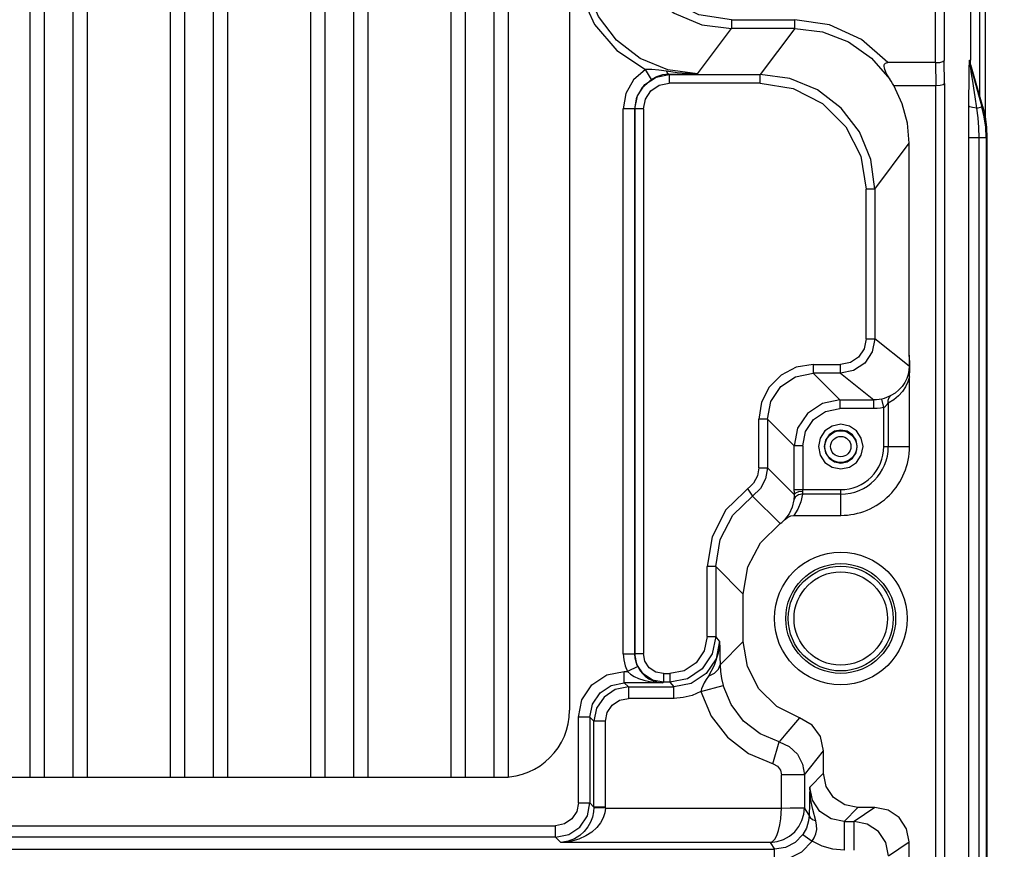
# Model space of a CAD drawing. Extents: x 0 to 594, y 0 to 420.
# Tile 99 of 103: x 436 to 453, y 267 to 281. Entities that reach past the tile are written whole.
import ezdxf

# ---------------------------------------------------------------- set-up
doc = ezdxf.new("R2010")
doc.units = 0
doc.header["$LTSCALE"] = 32.67
doc.layers.get('0').update_dxf_attribs({"linetype": 'CONTINUOUS'})
doc.styles.get("Standard").update_dxf_attribs({"font": 'txt', "width": 0.8})
doc.dimstyles.get("Standard").update_dxf_attribs({"dimtxt": 2.5, "dimasz": 2.5, "dimexe": 1.25, "dimexo": 0.625, "dimtad": 1, "dimcen": 2.5, "dimazin": 3, "dimtfac": 1, "dimtmove": 0, "dimatfit": 3})

# ---------------------------------------------------------------- blocks, each defined once
blk = doc.blocks.new('_FILLED')
at = {"color": 0, "linetype": 'BYBLOCK'}
blk.add_solid([(0, 0), (-1, 0.1429), (-1, -0.1429)], dxfattribs=at)
blk = doc.blocks.new('*D6')
at = {"color": 2, "linetype": 'CONTINUOUS'}
for p, q in [((451.057, 286.522), (466.059, 286.522)), ((465.059, 286.522), (465.059, 221.722)), ((465.059, 156.922), (465.059, 221.722)), ((451.04, 156.922), (466.059, 156.922))]:
    blk.add_line(p, q, dxfattribs=at)
at = {"color": 2, "linetype": 'CONTINUOUS', "xscale": 3.5, "yscale": 3.5, "zscale": 3.5}
for p, rotation in [((465.059, 286.522), 90), ((465.059, 156.922), 270)]:
    blk.add_blockref('_FILLED', p, dxfattribs=dict(at, rotation=rotation))
at = {"color": 5, "linetype": 'CONTINUOUS', "width": 0.8}
blk.add_text('648', height=3.5, rotation=90, dxfattribs=at).set_placement((464.184, 217.522))

msp = doc.modelspace()

# ---------------------------------------------------------------- linework, layer by layer
at = {"color": 7, "linetype": 'CONTINUOUS'}
for p, q in [((452.579, 279.324), (452.579, 287.849)), ((435.905, 286.792), (435.905, 267.853)), ((436.155, 286.792), (436.155, 267.853)), ((436.655, 286.792), (436.655, 267.853)), ((436.905, 286.792), (436.905, 267.853)), ((438.355, 286.792), (438.355, 267.853)), ((438.605, 286.792), (438.605, 267.853)), ((439.105, 286.792), (439.105, 267.853)), ((439.355, 286.792), (439.355, 267.853)), ((440.805, 286.792), (440.805, 267.853)), ((441.055, 286.792), (441.055, 267.853)), ((441.555, 286.792), (441.555, 267.853)), ((441.805, 286.792), (441.805, 267.853)), ((443.255, 286.792), (443.255, 267.853)), ((443.505, 286.792), (443.505, 267.853)), ((444.005, 286.792), (444.005, 267.853)), ((444.255, 286.791), (444.255, 267.854)), ((445.325, 285.622), (445.325, 269.022)), ((452.316, 281.21), (452.316, 280.363)), ((451.71, 280.322), (450.879, 280.322)), ((451.71, 280.322), (451.716, 279.922)), ((452.532, 279.55), (452.327, 280.283)), ((450.979, 279.922), (451.716, 279.922)), ((451.716, 160.922), (451.716, 279.922)), ((452.605, 279.013), (452.605, 161.832)), ((451.251, 275.22), (451.25, 278.916)), ((451.255, 273.622), (451.255, 274.838)), ((449.238, 272.422), (450.055, 272.422)), ((448.355, 270.222), (448.355, 271.048)), ((449.42, 267.892), (449.755, 268.314)), ((449.755, 267.922), (449.755, 268.314)), ((399.455, 267.853), (444.255, 267.853)), ((445.75, 267.331), (445.679, 267.406)), ((450.65, 267.322), (450.355, 267.322)), ((451.25, 199.722), (451.25, 266.722))]:
    msp.add_line(p, q, dxfattribs=at)
at = {"color": 9, "linetype": 'CONTINUOUS'}
for p, q in [((451.71, 280.322), (451.71, 287.484)), ((451.86, 287.483), (451.86, 280.358)), ((448.15, 281.067), (448.15, 280.917)), ((448.15, 281.067), (449.253, 281.067)), ((449.253, 280.917), (449.253, 281.067)), ((447.558, 280.127), (448.15, 280.917)), ((449.253, 280.917), (448.15, 280.917)), ((449.253, 280.917), (448.65, 280.114)), ((451.866, 279.958), (451.86, 280.358)), ((452.303, 280.363), (452.316, 280.363)), ((446.751, 280.03), (446.648, 280.201)), ((452.314, 280.283), (452.519, 279.55)), ((452.314, 280.283), (452.327, 280.283)), ((452.331, 280.169), (452.322, 280.225)), ((447.062, 280.114), (447.057, 280.12)), ((447.062, 280.114), (447.062, 279.964)), ((447.062, 280.114), (448.65, 280.114)), ((448.65, 279.964), (448.65, 280.114)), ((452.342, 280.095), (452.331, 280.169)), ((452.357, 280), (452.342, 280.095)), ((448.65, 279.964), (447.062, 279.964)), ((451.866, 279.958), (451.866, 160.887)), ((452.376, 279.878), (452.357, 280)), ((452.401, 279.723), (452.376, 279.878)), ((452.432, 279.526), (452.401, 279.723)), ((446.26, 270.008), (446.26, 279.516)), ((446.46, 279.516), (446.26, 279.516)), ((446.46, 279.516), (446.46, 270.009)), ((446.46, 279.516), (446.462, 279.514)), ((446.462, 270.009), (446.462, 279.514)), ((446.612, 279.514), (446.462, 279.514)), ((446.612, 279.514), (446.612, 270.01)), ((452.432, 279.526), (452.519, 279.55)), ((452.519, 279.55), (452.532, 279.55)), ((452.289, 161.832), (452.289, 279.013)), ((452.605, 279.013), (452.289, 279.013)), ((452.471, 161.832), (452.471, 279.013)), ((452.592, 279.013), (452.592, 161.832)), ((450.649, 278.114), (451.25, 278.916)), ((450.499, 275.503), (450.499, 278.114)), ((450.649, 278.114), (450.499, 278.114)), ((450.649, 278.114), (450.649, 275.503)), ((450.499, 275.503), (450.649, 275.503)), ((451.249, 275.023), (450.649, 275.503)), ((449.574, 275.053), (449.574, 274.903)), ((449.574, 275.053), (450.049, 275.053)), ((450.049, 274.903), (450.049, 275.053)), ((450.049, 274.903), (449.574, 274.903)), ((450.041, 274.436), (449.574, 274.903)), ((450.049, 274.903), (450.633, 274.436)), ((450.041, 274.436), (450.041, 274.286)), ((450.041, 274.436), (450.633, 274.436)), ((450.633, 274.286), (450.633, 274.436)), ((450.806, 274.307), (450.771, 274.452)), ((450.885, 274.381), (450.885, 273.622)), ((450.633, 274.286), (450.041, 274.286)), ((450.806, 273.622), (450.806, 274.307)), ((448.625, 273.252), (448.625, 274.103)), ((448.775, 274.103), (448.625, 274.103)), ((448.775, 274.103), (448.775, 273.252)), ((448.775, 274.103), (449.241, 273.636)), ((449.241, 272.842), (449.241, 273.636)), ((449.391, 273.636), (449.241, 273.636)), ((449.391, 273.636), (449.391, 272.86)), ((450.806, 273.622), (451.255, 273.622)), ((448.625, 273.252), (448.775, 273.252)), ((449.242, 272.785), (448.775, 273.252)), ((448.432, 272.882), (448.517, 272.759)), ((449.241, 272.872), (450.055, 272.872)), ((449.241, 272.842), (449.242, 272.785)), ((450.055, 272.792), (449.385, 272.792)), ((450.055, 272.422), (450.055, 272.872)), ((448.517, 272.759), (448.998, 272.279)), ((447.725, 270.31), (447.725, 271.528)), ((447.875, 271.528), (447.725, 271.528)), ((447.875, 271.528), (447.875, 270.31)), ((447.875, 271.528), (448.355, 271.048)), ((447.725, 270.31), (447.875, 270.31)), ((447.941, 270.227), (447.875, 270.31)), ((448.355, 270.222), (447.949, 269.816)), ((446.26, 270.008), (446.46, 270.008)), ((446.46, 270.009), (446.462, 270.009)), ((446.462, 270.01), (446.612, 270.01)), ((446.512, 269.787), (446.333, 269.698)), ((446.279, 269.498), (446.279, 269.698)), ((446.279, 269.698), (446.333, 269.698)), ((446.962, 269.66), (446.962, 269.51)), ((446.962, 269.66), (447.075, 269.66)), ((447.075, 269.66), (447.075, 269.51)), ((446.95, 269.498), (446.279, 269.498)), ((446.35, 269.427), (446.279, 269.498)), ((446.35, 269.427), (446.35, 269.222)), ((446.35, 269.427), (447.141, 269.427)), ((446.95, 269.498), (446.962, 269.51)), ((447.075, 269.51), (446.962, 269.51)), ((447.075, 269.51), (447.141, 269.427)), ((447.141, 269.222), (447.141, 269.427)), ((447.616, 269.348), (448.002, 269.452)), ((447.141, 269.227), (446.35, 269.227)), ((445.479, 267.407), (445.479, 268.899)), ((445.679, 268.899), (445.479, 268.899)), ((445.679, 268.899), (445.679, 267.406)), ((445.679, 268.899), (445.75, 268.828)), ((445.75, 267.331), (445.75, 268.828)), ((445.955, 268.828), (445.75, 268.828)), ((448.873, 268.085), (448.98, 268.47)), ((449.02, 267.315), (449.02, 267.892)), ((449.42, 267.892), (449.02, 267.892)), ((449.42, 267.892), (449.42, 267.32)), ((449.755, 267.922), (449.514, 267.681)), ((445.479, 267.406), (445.679, 267.406)), ((445.75, 267.336), (445.955, 267.336)), ((445.955, 267.315), (445.75, 267.32)), ((445.95, 267.315), (449.02, 267.315)), ((449.505, 267.192), (449.42, 267.32)), ((450.114, 267.081), (450.355, 267.322)), ((450.65, 267.322), (450.289, 267.081)), ((398.631, 267.007), (445.079, 267.007)), ((445.079, 266.807), (445.079, 267.007)), ((450.114, 267.081), (450.114, 266.581)), ((450.114, 267.081), (450.289, 267.081)), ((450.289, 266.581), (450.289, 267.081)), ((445.079, 266.807), (398.631, 266.807)), ((445.079, 266.807), (445.171, 266.715)), ((449.392, 266.85), (449.555, 266.734)), ((448.824, 266.715), (445.171, 266.715)), ((448.824, 266.715), (448.902, 266.597)), ((450.888, 266.481), (451.25, 266.722)), ((394.808, 266.597), (448.902, 266.597)), ((448.902, 266.397), (448.902, 266.597))]:
    msp.add_line(p, q, dxfattribs=at)
for points in [[(452.479, 279.738), (452.479, 287.868), (452.48, 287.888), (452.48, 287.907), (452.48, 287.926), (452.481, 287.945)], [(448.15, 281.067), (447.577, 281.158), (447.063, 281.421), (446.655, 281.829), (446.392, 282.343), (446.301, 282.917)], [(445.429, 282.127), (445.514, 281.531), (445.759, 280.987), (446.146, 280.533), (446.648, 280.201)], [(447.558, 280.127), (447.04, 280.195), (446.558, 280.395), (446.144, 280.712), (445.827, 281.126), (445.627, 281.609), (445.559, 282.126)], [(450.879, 280.322), (450.417, 280.724), (449.859, 280.98), (449.253, 281.067)], [(449.253, 280.917), (449.737, 280.858), (450.192, 280.683), (450.591, 280.403), (450.911, 280.035)], [(452.291, 279.57), (452.291, 279.691), (452.292, 279.801), (452.293, 279.901), (452.294, 279.991), (452.295, 280.072), (452.296, 280.144), (452.297, 280.207), (452.298, 280.261), (452.299, 280.305), (452.301, 280.337), (452.302, 280.357), (452.303, 280.363)], [(452.314, 280.283), (452.308, 280.309), (452.305, 280.336), (452.303, 280.363)], [(446.648, 280.201), (446.441, 280.023), (446.307, 279.785), (446.26, 279.516)], [(447.016, 280.171), (446.881, 280.191), (446.759, 280.203), (446.648, 280.201)], [(452.322, 280.225), (452.318, 280.253), (452.316, 280.265), (452.315, 280.274), (452.314, 280.28), (452.314, 280.283)], [(446.46, 279.516), (446.495, 279.718), (446.596, 279.896), (446.751, 280.03)], [(447.057, 280.12), (446.945, 280.107), (446.842, 280.076), (446.751, 280.03)], [(447.016, 280.171), (447.028, 280.144), (447.042, 280.127), (447.057, 280.12)], [(447.558, 280.127), (447.376, 280.131), (447.199, 280.146), (447.016, 280.171)], [(447.057, 280.12), (447.239, 280.122), (447.402, 280.125), (447.558, 280.127)], [(446.612, 279.514), (446.647, 279.687), (446.744, 279.832), (446.888, 279.929), (447.062, 279.964)], [(448.65, 279.964), (449.223, 279.873), (449.738, 279.61), (450.146, 279.202), (450.408, 278.688), (450.499, 278.114)], [(452.289, 279.013), (452.289, 279.209), (452.29, 279.394), (452.291, 279.57)], [(452.428, 279.527), (452.356, 279.539), (452.309, 279.554), (452.291, 279.57)], [(452.471, 279.013), (452.467, 279.189), (452.453, 279.36), (452.432, 279.526)], [(450.499, 275.503), (450.464, 275.329), (450.367, 275.185), (450.223, 275.088), (450.049, 275.053)], [(449.574, 275.053), (449.28, 275.006), (449.016, 274.871), (448.806, 274.662), (448.671, 274.398), (448.625, 274.103)], [(448.775, 274.103), (448.835, 274.409), (449.009, 274.669), (449.268, 274.842), (449.574, 274.903)], [(451.249, 275.023), (451.244, 274.954), (451.231, 274.882), (451.207, 274.809), (451.172, 274.738), (451.126, 274.671), (451.071, 274.611), (451.006, 274.557), (450.93, 274.512)], [(451.255, 274.838), (451.226, 274.752), (451.185, 274.667), (451.13, 274.585), (451.062, 274.509), (450.98, 274.44), (450.885, 274.381)], [(450.93, 274.512), (450.896, 274.495), (450.856, 274.479), (450.813, 274.464), (450.771, 274.452)], [(450.885, 274.381), (450.884, 274.435), (450.899, 274.48), (450.93, 274.512)], [(450.771, 274.452), (450.726, 274.443), (450.679, 274.438), (450.633, 274.436)], [(450.806, 274.307), (450.835, 274.327), (450.862, 274.354), (450.885, 274.381)], [(449.391, 273.636), (449.442, 273.887), (449.582, 274.096), (449.791, 274.236), (450.041, 274.286)], [(450.806, 274.307), (450.749, 274.295), (450.691, 274.289), (450.633, 274.286)], [(448.625, 273.252), (448.602, 273.11), (448.535, 272.982), (448.053, 272.516)], [(449.385, 272.792), (449.316, 272.782), (449.263, 272.747), (449.237, 272.695)], [(449.385, 272.792), (449.357, 272.656), (449.307, 272.533), (449.238, 272.422)], [(449.392, 272.837), (449.319, 272.83), (449.264, 272.811), (449.242, 272.785)], [(449.385, 272.792), (449.388, 272.805), (449.391, 272.82), (449.392, 272.837)], [(449.392, 272.837), (449.391, 272.848), (449.391, 272.86)], [(447.875, 271.528), (447.951, 272.002), (448.173, 272.426), (448.517, 272.759)], [(449.237, 272.695), (449.208, 272.564), (449.154, 272.446), (449.076, 272.343)], [(449.242, 272.785), (449.241, 272.749), (449.239, 272.719), (449.237, 272.695)], [(448.053, 272.516), (447.809, 272.049), (447.725, 271.528)], [(447.725, 270.31), (447.674, 270.059), (447.534, 269.85), (447.325, 269.71), (447.075, 269.66)], [(447.941, 270.227), (447.88, 269.921), (447.706, 269.662), (447.447, 269.488), (447.141, 269.427)], [(447.941, 270.227), (447.919, 270.019), (447.846, 269.801), (447.747, 269.617)], [(447.941, 270.227), (447.944, 270.099), (447.947, 269.961), (447.949, 269.816)], [(446.26, 270.008), (446.269, 269.902), (446.293, 269.798), (446.333, 269.698)], [(446.512, 269.787), (446.484, 269.858), (446.466, 269.932), (446.46, 270.008)], [(446.512, 269.787), (446.546, 269.728), (446.59, 269.671), (446.644, 269.618), (446.708, 269.571), (446.781, 269.534), (446.862, 269.509), (446.95, 269.498)], [(447.747, 269.617), (447.853, 269.669), (447.923, 269.738), (447.949, 269.816)], [(447.949, 269.816), (447.956, 269.7), (447.974, 269.573), (448.002, 269.452)], [(445.479, 268.899), (445.54, 269.204), (445.712, 269.463), (445.972, 269.637), (446.279, 269.698)], [(446.333, 269.698), (446.386, 269.653), (446.452, 269.612), (446.529, 269.576), (446.617, 269.546), (446.716, 269.522), (446.826, 269.505), (446.95, 269.498)], [(447.747, 269.617), (447.708, 269.556), (447.674, 269.5), (447.646, 269.447), (447.626, 269.396), (447.616, 269.348)], [(445.679, 268.899), (445.725, 269.128), (445.855, 269.323), (446.049, 269.453), (446.279, 269.498)], [(448.98, 268.47), (448.647, 268.611), (448.361, 268.832), (448.141, 269.119), (448.002, 269.452)], [(445.95, 268.828), (445.981, 268.982), (446.067, 269.11), (446.196, 269.197), (446.35, 269.227)], [(447.616, 269.348), (447.465, 269.281), (447.305, 269.241), (447.141, 269.227)], [(447.616, 269.348), (447.795, 268.919), (448.077, 268.55), (448.445, 268.265), (448.874, 268.085)], [(445.95, 267.315), (445.95, 267.322), (445.95, 267.329), (445.95, 268.828)], [(448.98, 268.47), (449.156, 268.389), (449.298, 268.255), (449.389, 268.083), (449.42, 267.892)], [(448.874, 268.085), (448.95, 268.045), (449.002, 267.976), (449.02, 267.892)], [(449.514, 267.681), (449.511, 267.529), (449.508, 267.38), (449.505, 267.192)], [(449.621, 267.091), (449.57, 267.287), (449.53, 267.476), (449.514, 267.681)], [(450.114, 267.081), (449.885, 267.127), (449.69, 267.257), (449.56, 267.451), (449.514, 267.681)], [(445.479, 267.407), (445.448, 267.252), (445.362, 267.124), (445.234, 267.038), (445.079, 267.007)], [(445.75, 267.331), (445.744, 267.246), (445.725, 267.158), (445.691, 267.07), (445.643, 266.985), (445.58, 266.905), (445.502, 266.835), (445.408, 266.776), (445.298, 266.734), (445.171, 266.715)], [(445.95, 267.315), (445.939, 267.23), (445.911, 267.143), (445.865, 267.056), (445.799, 266.973), (445.713, 266.895), (445.608, 266.828), (445.484, 266.772), (445.338, 266.733), (445.171, 266.715)], [(448.824, 266.715), (448.943, 266.729), (449.058, 266.766), (449.162, 266.824), (449.252, 266.901), (449.324, 266.993), (449.377, 267.096), (449.409, 267.207), (449.42, 267.32)], [(448.824, 266.715), (448.865, 266.732), (448.904, 266.774), (448.939, 266.838), (448.969, 266.922), (448.992, 267.02), (449.008, 267.124), (449.017, 267.225), (449.02, 267.315)], [(449.02, 267.315), (449.172, 267.316), (449.301, 267.318), (449.387, 267.319), (449.42, 267.32)], [(449.505, 267.192), (449.494, 267.089), (449.455, 266.963), (449.392, 266.85)], [(449.505, 267.192), (449.52, 267.151), (449.562, 267.115), (449.621, 267.091)], [(449.555, 266.734), (449.593, 266.793), (449.621, 266.863), (449.635, 266.939), (449.634, 267.016), (449.621, 267.091)], [(450.888, 266.481), (450.843, 266.711), (450.713, 266.905), (450.518, 267.035), (450.289, 267.081)], [(449.392, 266.85), (449.259, 266.714), (449.09, 266.627), (448.902, 266.597)], [(448.902, 266.397), (449.153, 266.437), (449.378, 266.553), (449.555, 266.734)], [(450.114, 266.581), (449.919, 266.599), (449.731, 266.65), (449.555, 266.734)]]:
    msp.add_lwpolyline(points, dxfattribs=at)
at = {"color": 7, "linetype": 'CONTINUOUS'}
for points in [[(446.151, 282.917), (446.22, 282.399), (446.419, 281.917), (446.737, 281.503), (447.151, 281.185), (447.633, 280.985), (448.15, 280.917)], [(451.71, 280.322), (451.783, 280.327), (451.838, 280.34), (451.86, 280.358)], [(452.327, 280.283), (452.321, 280.309), (452.317, 280.336), (452.316, 280.363)], [(450.911, 280.035), (450.887, 280.073), (450.867, 280.108), (450.849, 280.141), (450.835, 280.173), (450.824, 280.202), (450.816, 280.229), (450.812, 280.254), (450.814, 280.277), (450.821, 280.297), (450.836, 280.312), (450.856, 280.32), (450.879, 280.322)], [(446.462, 279.514), (446.508, 279.743), (446.638, 279.938), (446.832, 280.068), (447.062, 280.114)], [(450.649, 278.114), (450.581, 278.632), (450.381, 279.114), (450.064, 279.528), (449.65, 279.846), (449.168, 280.046), (448.65, 280.114)], [(450.979, 279.922), (450.957, 279.96), (450.934, 279.998), (450.911, 280.035)], [(451.25, 278.916), (451.22, 279.268), (451.129, 279.603), (450.979, 279.922)], [(451.716, 279.922), (451.789, 279.927), (451.844, 279.94), (451.866, 279.958)], [(452.592, 279.013), (452.584, 279.194), (452.56, 279.374), (452.519, 279.55)], [(452.532, 279.55), (452.572, 279.374), (452.597, 279.194), (452.605, 279.013)], [(450.649, 275.503), (450.603, 275.273), (450.473, 275.079), (450.279, 274.949), (450.049, 274.903)], [(451.25, 275.22), (451.25, 275.154), (451.249, 275.089), (451.249, 275.023)], [(451.255, 274.838), (451.26, 274.967), (451.26, 275.102), (451.251, 275.22)], [(450.041, 274.436), (449.735, 274.375), (449.476, 274.202), (449.302, 273.942), (449.241, 273.636)], [(450.055, 274.011), (449.905, 273.981), (449.78, 273.897), (449.696, 273.772), (449.666, 273.622)], [(450.444, 273.622), (450.414, 273.772), (450.33, 273.897), (450.205, 273.981), (450.055, 274.011)], [(450.055, 273.911), (449.945, 273.889), (449.851, 273.827), (449.788, 273.733), (449.766, 273.622)], [(450.344, 273.622), (450.322, 273.733), (450.26, 273.827), (450.166, 273.889), (450.055, 273.911)], [(449.666, 273.622), (449.697, 273.472), (449.78, 273.347), (449.905, 273.263), (450.055, 273.233)], [(449.766, 273.622), (449.788, 273.512), (449.851, 273.418), (449.945, 273.355), (450.055, 273.333)], [(450.055, 273.233), (450.205, 273.263), (450.33, 273.347), (450.414, 273.472), (450.444, 273.622)], [(450.055, 273.333), (450.166, 273.355), (450.26, 273.418), (450.322, 273.512), (450.344, 273.622)], [(448.775, 273.252), (448.744, 273.062), (448.655, 272.893), (448.517, 272.759)], [(448.355, 271.048), (448.432, 271.521), (448.654, 271.945), (448.998, 272.279)], [(448.998, 272.279), (449.025, 272.299), (449.051, 272.32), (449.076, 272.343)], [(449.076, 272.343), (449.128, 272.385), (449.183, 272.413), (449.238, 272.422)], [(447.875, 270.31), (447.814, 270.004), (447.64, 269.745), (447.381, 269.571), (447.075, 269.51)], [(449.335, 268.887), (448.939, 269.085), (448.627, 269.394), (448.426, 269.784), (448.355, 270.222)], [(446.962, 269.51), (446.77, 269.548), (446.608, 269.657), (446.5, 269.819), (446.462, 270.01)], [(446.962, 269.66), (446.827, 269.687), (446.714, 269.763), (446.639, 269.875), (446.612, 270.01)], [(446.35, 269.427), (446.12, 269.382), (445.926, 269.252), (445.796, 269.057), (445.75, 268.828)], [(449.335, 268.887), (449.098, 268.609), (448.98, 268.47)], [(449.755, 268.314), (449.702, 268.561), (449.554, 268.762), (449.335, 268.887)], [(450.355, 267.322), (450.124, 267.369), (449.931, 267.498), (449.802, 267.691), (449.755, 267.922)], [(445.079, 266.807), (445.309, 266.852), (445.504, 266.982), (445.634, 267.177), (445.679, 267.406)], [(451.25, 266.722), (451.204, 266.954), (451.074, 267.147), (450.881, 267.276), (450.65, 267.322)]]:
    msp.add_lwpolyline(points, dxfattribs=at)
at = {"color": 9, "linetype": 'CONTINUOUS'}
for centre, radius in [((450.055, 273.622), 0.278), ((450.055, 273.622), 0.178), ((450.055, 270.622), 0.915), ((450.055, 270.622), 0.815)]:
    msp.add_circle(centre, radius, dxfattribs=at)
at = {"color": 7, "linetype": 'CONTINUOUS'}
for radius in [1.158, 0.958]:
    msp.add_circle((450.055, 270.622), radius, dxfattribs=at)
for centre, radius, start, end in [((450.055, 273.622), 1.2, 269.9905, 0.0095), ((444.155, 269.022), 1.17, 270, 360)]:
    msp.add_arc(centre, radius, start, end, dxfattribs=at)
at = {"color": 9, "linetype": 'CONTINUOUS'}
for radius, start, end in [(0.83, 270, 360), (0.751, 269.9847, 0.0153)]:
    msp.add_arc((450.055, 273.622), radius, start, end, dxfattribs=at)

# ---------------------------------------------------------------- dimensions: what is measured, and where the dimension line sits
at = {"color": 2, "linetype": 'CONTINUOUS'}
dim = msp.add_linear_dim(base=(465.059, 156.922), p1=(451.057, 286.522), p2=(451.04, 156.922), angle=270, dimstyle='Standard', dxfattribs=at)
dim.commit()
dim.dimension.update_dxf_attribs({"geometry": '*D6', "text_midpoint": (462.434, 221.722), "dimtype": 128})

doc.saveas('drawing.dxf')
